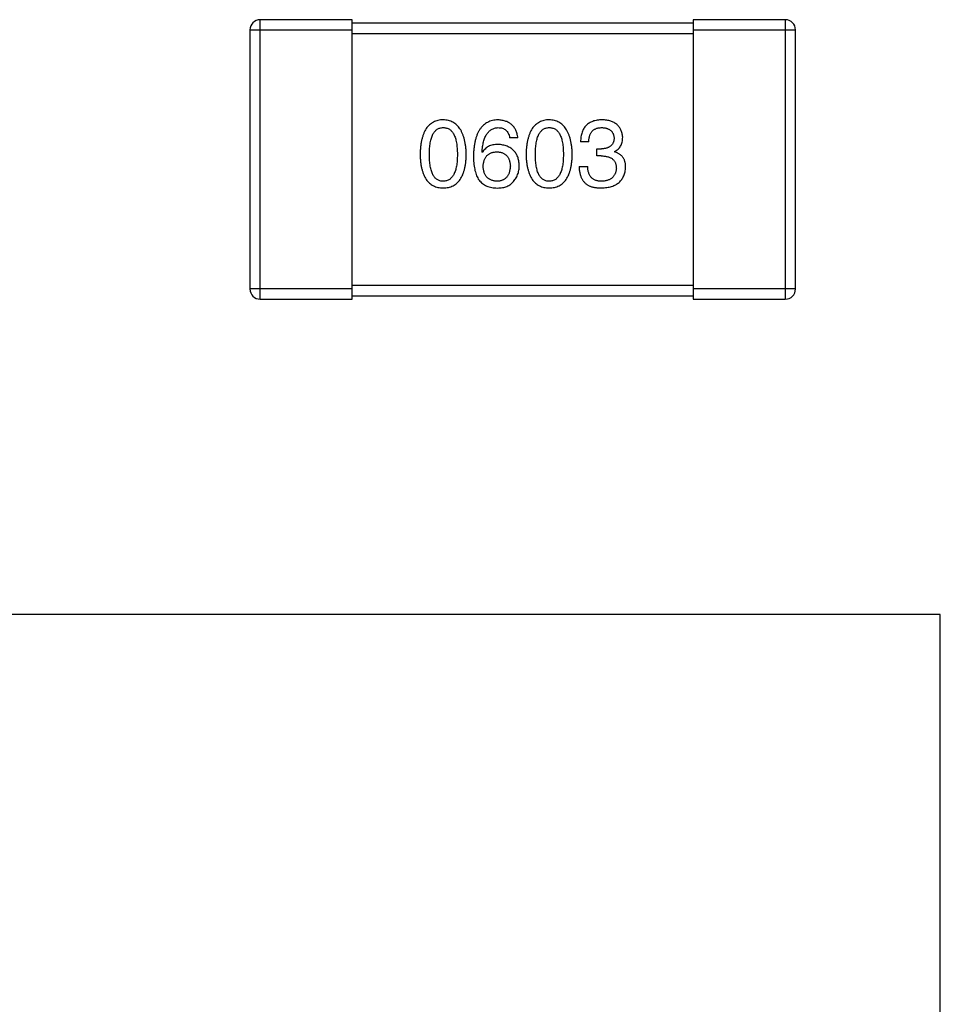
# Model space of a CAD drawing. Header units: millimetres. Extents: x 134 to 283, y 142 to 332.
# Tile 103 of 145: x 159.86 to 162.56, y 281.15 to 284.04. Entities that reach past the tile are written whole.
import ezdxf

# ---------------------------------------------------------------- set-up
doc = ezdxf.new("R2010")
doc.units = ezdxf.units.MM
doc.header["$LTSCALE"] = 0.1
doc.layers.get('0').update_dxf_attribs({"linetype": 'CONTINUOUS'})

msp = doc.modelspace()

# ---------------------------------------------------------------- linework, layer by layer
at = {"color": 7, "linetype": 'Continuous'}
for p, q in [((160.5649, 283.2238), (160.5649, 284.0438)), ((160.8349, 284.0438), (160.5649, 284.0438)), ((160.8349, 283.2238), (160.8349, 284.0438)), ((161.8349, 284.0438), (161.8349, 283.2238)), ((162.1049, 284.0438), (161.8349, 284.0438)), ((162.1049, 284.0438), (162.1049, 283.2238)), ((160.5349, 284.0138), (160.5349, 283.2538)), ((160.5349, 284.0138), (160.8349, 284.0138)), ((161.8349, 284.0338), (160.8349, 284.0338)), ((161.8349, 284.0138), (162.1349, 284.0138)), ((162.1349, 283.2538), (162.1349, 284.0138)), ((160.8349, 284.0038), (161.8349, 284.0038)), ((161.3204, 283.6976), (161.2964, 283.6976)), ((161.5285, 283.6856), (161.5045, 283.6856)), ((161.5526, 283.6441), (161.5526, 283.6648)), ((161.5526, 283.6648), (161.5657, 283.6648)), ((161.2166, 283.6539), (161.2155, 283.655)), ((161.5646, 283.6441), (161.5526, 283.6441)), ((161.604, 283.6572), (161.604, 283.6561)), ((161.5001, 283.6135), (161.5253, 283.6135)), ((161.8349, 283.2638), (160.8349, 283.2638)), ((160.8349, 283.2538), (160.5349, 283.2538)), ((160.8349, 283.2338), (161.8349, 283.2338)), ((162.1349, 283.2538), (161.8349, 283.2538)), ((160.5649, 283.2238), (160.8349, 283.2238)), ((161.8349, 283.2238), (162.1049, 283.2238)), ((162.5595, 282.2989), (157.1595, 282.2989)), ((162.5595, 276.3989), (162.5595, 282.2989))]:
    msp.add_line(p, q, dxfattribs=at)
for centre, start, end in [((160.5649, 284.0138), 90, 180), ((162.1049, 284.0138), 0, 90), ((160.5649, 283.2538), 180, 270), ((162.1049, 283.2538), 270, 0)]:
    msp.add_arc(centre, 0.03, start, end, dxfattribs=at)
for points, knots in [([(161.1016, 283.7501), (161.0989, 283.75), (161.0938, 283.7497), (161.0862, 283.7484), (161.0793, 283.7463), (161.0727, 283.7435), (161.0667, 283.7398), (161.0612, 283.7353), (161.0562, 283.7301), (161.0517, 283.7241), (161.0477, 283.7173), (161.0442, 283.7097), (161.0412, 283.7014), (161.0387, 283.6923), (161.0367, 283.6824), (161.0353, 283.6718), (161.0342, 283.6604), (161.034, 283.6525), (161.0338, 283.6484)], [0, 0, 0, 0, 0.057911, 0.113262, 0.165956, 0.217443, 0.268511, 0.319665, 0.372, 0.426129, 0.483365, 0.543779, 0.607756, 0.676562, 0.749704, 0.827713, 0.911177, 1, 1, 1, 1]), ([(161.1693, 283.6484), (161.1692, 283.6525), (161.1688, 283.6603), (161.1677, 283.6716), (161.1661, 283.6821), (161.164, 283.6919), (161.1615, 283.701), (161.1585, 283.7092), (161.155, 283.7168), (161.1509, 283.7236), (161.1464, 283.7296), (161.1415, 283.7349), (161.136, 283.7393), (161.1301, 283.7431), (161.1236, 283.746), (161.1167, 283.7482), (161.1093, 283.7496), (161.1042, 283.7499), (161.1016, 283.7501)], [0, 0, 0, 0, 0.088475, 0.171606, 0.249595, 0.322626, 0.391327, 0.455765, 0.516374, 0.573675, 0.628522, 0.681161, 0.732559, 0.783563, 0.83504, 0.887639, 0.942585, 1, 1, 1, 1]), ([(161.2625, 283.7501), (161.2597, 283.7499), (161.2541, 283.7496), (161.2461, 283.7481), (161.2387, 283.7458), (161.2317, 283.7428), (161.2253, 283.7389), (161.2194, 283.7342), (161.2141, 283.7288), (161.2093, 283.7224), (161.205, 283.7154), (161.2013, 283.7075), (161.1981, 283.6989), (161.1955, 283.6895), (161.1934, 283.6792), (161.1919, 283.6682), (161.1907, 283.6564), (161.1905, 283.6483), (161.1904, 283.6441)], [0, 0, 0, 0, 0.058957, 0.115262, 0.16907, 0.221312, 0.273147, 0.324961, 0.377649, 0.432026, 0.488925, 0.549039, 0.612912, 0.680653, 0.753056, 0.830314, 0.912483, 1, 1, 1, 1]), ([(161.3204, 283.6976), (161.3202, 283.6996), (161.3197, 283.7035), (161.3184, 283.7091), (161.3168, 283.7144), (161.3148, 283.7193), (161.3125, 283.7239), (161.3098, 283.7281), (161.3067, 283.7319), (161.3033, 283.7354), (161.2994, 283.7385), (161.2952, 283.7413), (161.2907, 283.7437), (161.2857, 283.7457), (161.2804, 283.7473), (161.2748, 283.7486), (161.2688, 283.7496), (161.2646, 283.7499), (161.2625, 283.7501)], [0, 0, 0, 0, 0.06947, 0.136096, 0.199592, 0.260665, 0.319672, 0.377156, 0.433415, 0.489984, 0.546535, 0.604276, 0.663499, 0.725182, 0.788953, 0.855683, 0.926216, 1, 1, 1, 1]), ([(161.4125, 283.7501), (161.4098, 283.75), (161.4046, 283.7497), (161.3971, 283.7484), (161.3901, 283.7463), (161.3836, 283.7435), (161.3776, 283.7398), (161.372, 283.7353), (161.367, 283.7301), (161.3626, 283.7241), (161.3585, 283.7173), (161.3551, 283.7097), (161.3521, 283.7014), (161.3496, 283.6923), (161.3476, 283.6824), (161.3461, 283.6718), (161.3451, 283.6604), (161.3448, 283.6525), (161.3447, 283.6484)], [0, 0, 0, 0, 0.057911, 0.113262, 0.165956, 0.217443, 0.268511, 0.319665, 0.372, 0.426129, 0.483365, 0.543779, 0.607756, 0.676562, 0.749704, 0.827713, 0.911177, 1, 1, 1, 1]), ([(161.4802, 283.6484), (161.48, 283.6525), (161.4797, 283.6603), (161.4786, 283.6716), (161.4769, 283.6821), (161.4749, 283.6919), (161.4724, 283.701), (161.4693, 283.7092), (161.4658, 283.7168), (161.4618, 283.7236), (161.4573, 283.7296), (161.4524, 283.7349), (161.4469, 283.7393), (161.4409, 283.7431), (161.4345, 283.746), (161.4276, 283.7482), (161.4202, 283.7496), (161.4151, 283.7499), (161.4125, 283.7501)], [0, 0, 0, 0, 0.088475, 0.171606, 0.249595, 0.322626, 0.391327, 0.455765, 0.516374, 0.573675, 0.628522, 0.681161, 0.732559, 0.783563, 0.83504, 0.887639, 0.942585, 1, 1, 1, 1]), ([(161.5679, 283.7501), (161.5654, 283.75), (161.5605, 283.7499), (161.5534, 283.7489), (161.5468, 283.7476), (161.5406, 283.7457), (161.5349, 283.7435), (161.5298, 283.7406), (161.525, 283.7373), (161.5208, 283.7335), (161.517, 283.7292), (161.5138, 283.7244), (161.5111, 283.7191), (161.5087, 283.7133), (161.5069, 283.7071), (161.5056, 283.7004), (161.5047, 283.6931), (161.5046, 283.6882), (161.5045, 283.6856)], [0, 0, 0, 0, 0.073232, 0.142595, 0.207997, 0.270074, 0.329156, 0.386529, 0.441846, 0.496976, 0.551877, 0.607941, 0.665637, 0.725446, 0.788542, 0.855101, 0.925196, 1, 1, 1, 1]), ([(161.628, 283.6987), (161.6278, 283.7007), (161.6275, 283.7046), (161.6264, 283.7102), (161.625, 283.7155), (161.6231, 283.7204), (161.6208, 283.7249), (161.6181, 283.729), (161.6149, 283.7328), (161.6114, 283.7362), (161.6074, 283.7393), (161.6029, 283.7419), (161.5981, 283.7443), (161.5929, 283.7461), (161.5872, 283.7477), (161.5811, 283.7489), (161.5747, 283.7497), (161.5702, 283.75), (161.5679, 283.7501)], [0, 0, 0, 0, 0.067521, 0.132139, 0.193339, 0.252064, 0.309083, 0.364848, 0.420021, 0.475612, 0.532002, 0.589602, 0.649896, 0.712634, 0.778603, 0.848416, 0.922155, 1, 1, 1, 1]), ([(161.0612, 283.6484), (161.0612, 283.6516), (161.0612, 283.6578), (161.0617, 283.6667), (161.0625, 283.675), (161.0635, 283.6827), (161.065, 283.6898), (161.0667, 283.6963), (161.0687, 283.7021), (161.0711, 283.7074), (161.0738, 283.712), (161.0768, 283.7161), (161.0802, 283.7195), (161.0838, 283.7223), (161.0878, 283.7245), (161.0921, 283.726), (161.0968, 283.7269), (161.1, 283.7271), (161.1016, 283.7271)], [0, 0, 0, 0, 0.096452, 0.187278, 0.271765, 0.350519, 0.423437, 0.491321, 0.554011, 0.612224, 0.666281, 0.717003, 0.764884, 0.811423, 0.856783, 0.902993, 0.950236, 1, 1, 1, 1]), ([(161.1016, 283.7271), (161.1033, 283.7271), (161.1065, 283.7269), (161.1113, 283.726), (161.1157, 283.7245), (161.1199, 283.7223), (161.1236, 283.7195), (161.127, 283.7161), (161.1301, 283.712), (161.1329, 283.7074), (161.1353, 283.7021), (161.1374, 283.6963), (161.1392, 283.6898), (161.1406, 283.6827), (161.1417, 283.675), (161.1425, 283.6667), (161.143, 283.6578), (161.1431, 283.6516), (161.1431, 283.6484)], [0, 0, 0, 0, 0.050604, 0.098688, 0.145699, 0.191791, 0.238625, 0.286717, 0.337546, 0.391814, 0.449755, 0.512106, 0.579685, 0.652048, 0.730262, 0.814146, 0.904281, 1, 1, 1, 1]), ([(161.2155, 283.655), (161.2157, 283.6578), (161.2161, 283.6633), (161.2171, 283.6713), (161.2184, 283.6787), (161.22, 283.6856), (161.2218, 283.692), (161.224, 283.6979), (161.2265, 283.7032), (161.2293, 283.708), (161.2324, 283.7122), (161.2358, 283.716), (161.2395, 283.7192), (161.2435, 283.7218), (161.2478, 283.7241), (161.2525, 283.7256), (161.2574, 283.7268), (161.2608, 283.727), (161.2625, 283.7271)], [0, 0, 0, 0, 0.089218, 0.173709, 0.252753, 0.326963, 0.397099, 0.462534, 0.524018, 0.582178, 0.637235, 0.689955, 0.741228, 0.791618, 0.841661, 0.892925, 0.945259, 1, 1, 1, 1]), ([(161.2625, 283.7271), (161.2647, 283.7271), (161.2691, 283.7269), (161.2752, 283.7255), (161.2806, 283.7232), (161.2853, 283.7199), (161.2892, 283.7156), (161.2924, 283.7105), (161.2949, 283.7044), (161.2959, 283.7), (161.2964, 283.6976)], [0, 0, 0, 0, 0.136586, 0.261496, 0.378089, 0.490612, 0.605522, 0.725767, 0.8561, 1, 1, 1, 1]), ([(161.372, 283.6484), (161.372, 283.6516), (161.3721, 283.6578), (161.3726, 283.6667), (161.3734, 283.675), (161.3744, 283.6827), (161.3759, 283.6898), (161.3775, 283.6963), (161.3796, 283.7021), (161.382, 283.7074), (161.3847, 283.712), (161.3877, 283.7161), (161.391, 283.7195), (161.3947, 283.7223), (161.3987, 283.7245), (161.403, 283.726), (161.4076, 283.7269), (161.4108, 283.7271), (161.4125, 283.7271)], [0, 0, 0, 0, 0.096452, 0.187278, 0.271765, 0.350519, 0.423437, 0.491321, 0.554011, 0.612224, 0.666281, 0.717003, 0.764884, 0.811423, 0.856783, 0.902993, 0.950236, 1, 1, 1, 1]), ([(161.4125, 283.7271), (161.4141, 283.7271), (161.4174, 283.7269), (161.4222, 283.726), (161.4266, 283.7245), (161.4307, 283.7223), (161.4345, 283.7195), (161.4379, 283.7161), (161.441, 283.712), (161.4438, 283.7074), (161.4462, 283.7021), (161.4483, 283.6963), (161.45, 283.6898), (161.4515, 283.6827), (161.4526, 283.675), (161.4534, 283.6667), (161.4539, 283.6578), (161.454, 283.6516), (161.454, 283.6484)], [0, 0, 0, 0, 0.050604, 0.098688, 0.145699, 0.191791, 0.238625, 0.286717, 0.337546, 0.391814, 0.449755, 0.512106, 0.579685, 0.652048, 0.730262, 0.814146, 0.904281, 1, 1, 1, 1]), ([(161.5285, 283.6856), (161.5286, 283.6873), (161.5288, 283.6905), (161.5293, 283.6952), (161.5301, 283.6997), (161.5313, 283.7037), (161.5327, 283.7075), (161.5344, 283.7109), (161.5363, 283.714), (161.5386, 283.7168), (161.5411, 283.7193), (161.544, 283.7214), (161.5471, 283.7232), (161.5505, 283.7246), (161.5542, 283.7258), (161.5581, 283.7266), (161.5624, 283.727), (161.5653, 283.7271), (161.5668, 283.7271)], [0, 0, 0, 0, 0.078134, 0.15164, 0.221358, 0.286689, 0.348614, 0.407697, 0.464247, 0.520153, 0.574432, 0.629291, 0.684538, 0.742032, 0.801329, 0.863637, 0.930123, 1, 1, 1, 1]), ([(161.5668, 283.7271), (161.5682, 283.7271), (161.5708, 283.727), (161.5747, 283.7265), (161.5783, 283.7258), (161.5817, 283.7249), (161.5849, 283.7238), (161.5878, 283.7224), (161.5904, 283.7208), (161.5928, 283.719), (161.5949, 283.717), (161.5968, 283.7147), (161.5985, 283.7122), (161.5998, 283.7095), (161.601, 283.7066), (161.6019, 283.7034), (161.6025, 283.7), (161.6027, 283.6977), (161.6029, 283.6965)], [0, 0, 0, 0, 0.078051, 0.151197, 0.220412, 0.286742, 0.34933, 0.409464, 0.467368, 0.52298, 0.578639, 0.633998, 0.690142, 0.746855, 0.805868, 0.867776, 0.932345, 1, 1, 1, 1]), ([(161.6029, 283.6965), (161.6028, 283.6953), (161.6026, 283.6929), (161.6021, 283.6894), (161.6013, 283.6861), (161.6002, 283.6831), (161.5988, 283.6803), (161.5972, 283.6777), (161.5953, 283.6754), (161.5931, 283.6732), (161.5906, 283.6714), (161.5878, 283.6697), (161.5848, 283.6683), (161.5815, 283.6672), (161.5779, 283.6662), (161.5741, 283.6655), (161.57, 283.665), (161.5672, 283.6649), (161.5657, 283.6648)], [0, 0, 0, 0, 0.067741, 0.131599, 0.192143, 0.249977, 0.306453, 0.361639, 0.416449, 0.471489, 0.527582, 0.584873, 0.644974, 0.70814, 0.77492, 0.845909, 0.920585, 1, 1, 1, 1]), ([(161.604, 283.6572), (161.6059, 283.6581), (161.6096, 283.66), (161.6146, 283.6637), (161.6187, 283.6681), (161.6222, 283.673), (161.6248, 283.6786), (161.6267, 283.6847), (161.6278, 283.6915), (161.6279, 283.6963), (161.628, 283.6987)], [0, 0, 0, 0, 0.125227, 0.244792, 0.361427, 0.478215, 0.59667, 0.722058, 0.856314, 1, 1, 1, 1]), ([(161.2625, 283.678), (161.2599, 283.6779), (161.2548, 283.6778), (161.2474, 283.6766), (161.2407, 283.6747), (161.2346, 283.6721), (161.2291, 283.6687), (161.2242, 283.6645), (161.22, 283.6596), (161.2177, 283.6558), (161.2166, 283.6539)], [0, 0, 0, 0, 0.144617, 0.279572, 0.40596, 0.526097, 0.64389, 0.760003, 0.877724, 1, 1, 1, 1]), ([(161.3248, 283.6157), (161.3247, 283.618), (161.3244, 283.6226), (161.3234, 283.6292), (161.322, 283.6354), (161.3202, 283.6412), (161.3179, 283.6466), (161.3151, 283.6516), (161.3119, 283.6562), (161.3082, 283.6603), (161.304, 283.6639), (161.2995, 283.6673), (161.2944, 283.6701), (161.2889, 283.6725), (161.2829, 283.6746), (161.2765, 283.6761), (161.2697, 283.6773), (161.2649, 283.6777), (161.2625, 283.678)], [0, 0, 0, 0, 0.071527, 0.139094, 0.20346, 0.264939, 0.323904, 0.381383, 0.437591, 0.493343, 0.549401, 0.606085, 0.664838, 0.725424, 0.788712, 0.855452, 0.925772, 1, 1, 1, 1]), ([(161.0338, 283.6484), (161.034, 283.6445), (161.0342, 283.6369), (161.0353, 283.6258), (161.0367, 283.6155), (161.0387, 283.606), (161.0412, 283.5972), (161.0442, 283.5891), (161.0477, 283.5818), (161.0517, 283.5752), (161.0562, 283.5694), (161.0612, 283.5643), (161.0667, 283.56), (161.0727, 283.5565), (161.0793, 283.5537), (161.0863, 283.5517), (161.0938, 283.5504), (161.0989, 283.5502), (161.1016, 283.5501)], [0, 0, 0, 0, 0.087693, 0.170223, 0.247496, 0.319826, 0.387768, 0.451403, 0.511459, 0.568358, 0.622671, 0.675251, 0.726739, 0.778422, 0.830759, 0.884394, 0.940865, 1, 1, 1, 1]), ([(161.1016, 283.5698), (161.1, 283.5698), (161.0968, 283.5699), (161.0921, 283.5709), (161.0878, 283.5724), (161.0838, 283.5746), (161.0801, 283.5774), (161.0768, 283.5808), (161.0738, 283.5849), (161.0711, 283.5895), (161.0687, 283.5948), (161.0667, 283.6006), (161.065, 283.6071), (161.0635, 283.6142), (161.0625, 283.6219), (161.0617, 283.6302), (161.0612, 283.6391), (161.0612, 283.6453), (161.0612, 283.6484)], [0, 0, 0, 0, 0.049766, 0.097012, 0.143225, 0.188786, 0.235079, 0.282962, 0.333687, 0.387747, 0.445963, 0.508657, 0.576545, 0.649868, 0.72822, 0.812712, 0.903543, 1, 1, 1, 1]), ([(161.1016, 283.5501), (161.1042, 283.5502), (161.1094, 283.5504), (161.1169, 283.5517), (161.1239, 283.5537), (161.1305, 283.5565), (161.1365, 283.56), (161.142, 283.5643), (161.147, 283.5694), (161.1515, 283.5752), (161.1555, 283.5818), (161.159, 283.5891), (161.162, 283.5972), (161.1644, 283.606), (161.1665, 283.6155), (161.1679, 283.6258), (161.1689, 283.6369), (161.1692, 283.6445), (161.1693, 283.6484)], [0, 0, 0, 0, 0.059134, 0.115603, 0.169236, 0.221572, 0.273254, 0.32474, 0.377319, 0.431815, 0.488555, 0.548609, 0.612242, 0.680182, 0.75251, 0.829782, 0.91231, 1, 1, 1, 1]), ([(161.1431, 283.6484), (161.1431, 283.6453), (161.143, 283.6392), (161.1425, 283.6304), (161.1417, 283.6222), (161.1406, 283.6146), (161.1392, 283.6076), (161.1374, 283.6011), (161.1353, 283.5953), (161.1329, 283.59), (161.1301, 283.5854), (161.127, 283.5813), (161.1236, 283.5778), (161.1198, 283.575), (161.1157, 283.5728), (161.1113, 283.5711), (161.1065, 283.5701), (161.1033, 283.5699), (161.1016, 283.5698)], [0, 0, 0, 0, 0.094834, 0.184067, 0.267029, 0.344713, 0.417334, 0.484367, 0.546941, 0.604717, 0.65953, 0.710539, 0.759381, 0.806382, 0.853027, 0.900623, 0.949121, 1, 1, 1, 1]), ([(161.1904, 283.6441), (161.1904, 283.6405), (161.1904, 283.6336), (161.1912, 283.6236), (161.1922, 283.6142), (161.1938, 283.6054), (161.1958, 283.5972), (161.1982, 283.5896), (161.2011, 283.5827), (161.2034, 283.5784), (161.2046, 283.5763)], [0, 0, 0, 0, 0.151498, 0.29521, 0.430242, 0.557137, 0.677306, 0.790845, 0.898111, 1, 1, 1, 1]), ([(161.2188, 283.6135), (161.2189, 283.6151), (161.2191, 283.6184), (161.2198, 283.6232), (161.2208, 283.6276), (161.222, 283.6317), (161.2236, 283.6355), (161.2254, 283.6389), (161.2275, 283.6421), (161.2299, 283.6449), (161.2326, 283.6475), (161.2356, 283.6496), (161.2388, 283.6516), (161.2424, 283.6531), (161.2462, 283.6544), (161.2503, 283.6553), (161.2546, 283.6559), (161.2577, 283.656), (161.2592, 283.6561)], [0, 0, 0, 0, 0.076072, 0.148369, 0.216753, 0.281358, 0.342792, 0.401604, 0.458929, 0.514444, 0.569818, 0.625343, 0.681554, 0.739608, 0.800134, 0.863477, 0.929547, 1, 1, 1, 1]), ([(161.2592, 283.6561), (161.2607, 283.656), (161.2636, 283.6559), (161.2679, 283.6553), (161.2719, 283.6544), (161.2756, 283.6532), (161.279, 283.6516), (161.2822, 283.6498), (161.2851, 283.6476), (161.2877, 283.6452), (161.29, 283.6424), (161.2921, 283.6394), (161.2938, 283.636), (161.2954, 283.6323), (161.2965, 283.6283), (161.2975, 283.624), (161.2982, 283.6194), (161.2984, 283.6162), (161.2986, 283.6146)], [0, 0, 0, 0, 0.069884, 0.136529, 0.199638, 0.259844, 0.317774, 0.374356, 0.430026, 0.485148, 0.5409, 0.597889, 0.657472, 0.718614, 0.783613, 0.85129, 0.923712, 1, 1, 1, 1]), ([(161.3447, 283.6484), (161.3448, 283.6445), (161.3451, 283.6369), (161.3461, 283.6258), (161.3476, 283.6155), (161.3496, 283.606), (161.3521, 283.5972), (161.3551, 283.5891), (161.3585, 283.5818), (161.3626, 283.5752), (161.367, 283.5694), (161.372, 283.5643), (161.3776, 283.56), (161.3836, 283.5565), (161.3901, 283.5537), (161.3971, 283.5517), (161.4046, 283.5504), (161.4098, 283.5502), (161.4125, 283.5501)], [0, 0, 0, 0, 0.087693, 0.170223, 0.247496, 0.319826, 0.387768, 0.451403, 0.511459, 0.568358, 0.622671, 0.675251, 0.726739, 0.778422, 0.830759, 0.884394, 0.940865, 1, 1, 1, 1]), ([(161.4125, 283.5698), (161.4108, 283.5698), (161.4076, 283.5699), (161.403, 283.5709), (161.3987, 283.5724), (161.3947, 283.5746), (161.391, 283.5774), (161.3877, 283.5808), (161.3847, 283.5849), (161.382, 283.5895), (161.3796, 283.5948), (161.3775, 283.6006), (161.3759, 283.6071), (161.3744, 283.6142), (161.3733, 283.6219), (161.3726, 283.6302), (161.3721, 283.6391), (161.372, 283.6453), (161.372, 283.6484)], [0, 0, 0, 0, 0.049766, 0.097012, 0.143225, 0.188786, 0.235079, 0.282962, 0.333687, 0.387747, 0.445963, 0.508657, 0.576545, 0.649868, 0.72822, 0.812712, 0.903543, 1, 1, 1, 1]), ([(161.4125, 283.5501), (161.4151, 283.5502), (161.4203, 283.5504), (161.4278, 283.5517), (161.4348, 283.5537), (161.4413, 283.5565), (161.4473, 283.56), (161.4529, 283.5643), (161.4579, 283.5694), (161.4624, 283.5752), (161.4664, 283.5818), (161.4698, 283.5891), (161.4728, 283.5972), (161.4753, 283.606), (161.4773, 283.6155), (161.4788, 283.6258), (161.4798, 283.6369), (161.4801, 283.6445), (161.4802, 283.6484)], [0, 0, 0, 0, 0.059134, 0.115603, 0.169236, 0.221572, 0.273254, 0.32474, 0.377319, 0.431815, 0.488555, 0.548609, 0.612242, 0.680182, 0.75251, 0.829782, 0.91231, 1, 1, 1, 1]), ([(161.454, 283.6484), (161.454, 283.6453), (161.4539, 283.6392), (161.4534, 283.6304), (161.4526, 283.6222), (161.4515, 283.6146), (161.4501, 283.6076), (161.4483, 283.6011), (161.4462, 283.5953), (161.4438, 283.59), (161.441, 283.5854), (161.4379, 283.5813), (161.4345, 283.5778), (161.4307, 283.575), (161.4266, 283.5728), (161.4222, 283.5711), (161.4174, 283.5701), (161.4141, 283.5699), (161.4125, 283.5698)], [0, 0, 0, 0, 0.094834, 0.184067, 0.267029, 0.344713, 0.417334, 0.484367, 0.546941, 0.604717, 0.65953, 0.710539, 0.759381, 0.806382, 0.853027, 0.900623, 0.949121, 1, 1, 1, 1]), ([(161.5646, 283.6441), (161.5664, 283.6441), (161.5699, 283.644), (161.575, 283.6435), (161.5797, 283.6429), (161.5841, 283.6419), (161.5882, 283.6406), (161.5919, 283.6391), (161.5952, 283.6372), (161.5982, 283.6351), (161.6009, 283.6327), (161.6032, 283.63), (161.6051, 283.6271), (161.6067, 283.6238), (161.6079, 283.6202), (161.6088, 283.6164), (161.6093, 283.6123), (161.6094, 283.6095), (161.6094, 283.608)], [0, 0, 0, 0, 0.082495, 0.159728, 0.232496, 0.300725, 0.365163, 0.425859, 0.483728, 0.538892, 0.592921, 0.646195, 0.699968, 0.754746, 0.811387, 0.870806, 0.933482, 1, 1, 1, 1]), ([(161.6367, 283.6113), (161.6367, 283.6127), (161.6367, 283.6155), (161.6362, 283.6196), (161.6357, 283.6235), (161.6347, 283.6272), (161.6336, 283.6307), (161.6322, 283.634), (161.6305, 283.6371), (161.6286, 283.64), (161.6264, 283.6427), (161.624, 283.6452), (161.6212, 283.6475), (161.6183, 283.6497), (161.6151, 283.6516), (161.6116, 283.6533), (161.6079, 283.6548), (161.6053, 283.6557), (161.604, 283.6561)], [0, 0, 0, 0, 0.071215, 0.138707, 0.20396, 0.266995, 0.327734, 0.387609, 0.445602, 0.503345, 0.561136, 0.618597, 0.677672, 0.738255, 0.799989, 0.863961, 0.930555, 1, 1, 1, 1]), ([(161.2603, 283.5698), (161.2587, 283.5698), (161.2556, 283.5699), (161.2511, 283.5706), (161.2469, 283.5715), (161.243, 283.5728), (161.2393, 283.5744), (161.236, 283.5764), (161.2329, 283.5786), (161.2302, 283.5812), (161.2277, 283.5841), (161.2256, 283.5874), (161.2236, 283.5909), (161.2221, 283.5948), (161.2208, 283.599), (161.2198, 283.6035), (161.2191, 283.6084), (161.2189, 283.6117), (161.2188, 283.6135)], [0, 0, 0, 0, 0.070403, 0.137196, 0.200053, 0.260887, 0.31876, 0.37535, 0.430743, 0.485927, 0.541678, 0.598832, 0.657726, 0.719441, 0.783504, 0.851852, 0.923533, 1, 1, 1, 1]), ([(161.2986, 283.6146), (161.2984, 283.6128), (161.2982, 283.6095), (161.2975, 283.6046), (161.2966, 283.6001), (161.2954, 283.5958), (161.294, 283.5919), (161.2922, 283.5883), (161.2903, 283.585), (161.288, 283.582), (161.2854, 283.5794), (161.2826, 283.577), (161.2795, 283.575), (161.2762, 283.5733), (161.2726, 283.5719), (161.2687, 283.5709), (161.2646, 283.5701), (161.2618, 283.5699), (161.2603, 283.5698)], [0, 0, 0, 0, 0.078863, 0.153308, 0.223539, 0.289857, 0.35341, 0.413572, 0.471721, 0.528235, 0.584279, 0.638781, 0.69466, 0.751251, 0.809198, 0.869697, 0.933318, 1, 1, 1, 1]), ([(161.3051, 283.5665), (161.3067, 283.5682), (161.3098, 283.5716), (161.3138, 283.5772), (161.3172, 283.5831), (161.32, 283.5891), (161.3221, 283.5954), (161.3237, 283.6019), (161.3246, 283.6087), (161.3247, 283.6133), (161.3248, 283.6157)], [0, 0, 0, 0, 0.129393, 0.255335, 0.378531, 0.500878, 0.622934, 0.746191, 0.87096, 1, 1, 1, 1]), ([(161.5001, 283.6135), (161.5002, 283.6117), (161.5003, 283.6082), (161.5008, 283.6031), (161.5015, 283.5982), (161.5023, 283.5936), (161.5034, 283.5892), (161.5047, 283.585), (161.5063, 283.5811), (161.508, 283.5774), (161.5099, 283.574), (161.5121, 283.5707), (161.5145, 283.5678), (161.5171, 283.5651), (161.5199, 283.5626), (161.523, 283.5604), (161.5262, 283.5583), (161.5285, 283.5572), (161.5296, 283.5566)], [0, 0, 0, 0, 0.078937, 0.154495, 0.226898, 0.296844, 0.363348, 0.427781, 0.48946, 0.549586, 0.607902, 0.664733, 0.720805, 0.776157, 0.831175, 0.886736, 0.943094, 1, 1, 1, 1]), ([(161.5668, 283.5698), (161.5652, 283.5698), (161.562, 283.5698), (161.5574, 283.5704), (161.5531, 283.5712), (161.5491, 283.5724), (161.5454, 283.5739), (161.542, 283.5758), (161.5389, 283.5781), (161.5361, 283.5806), (161.5337, 283.5836), (161.5315, 283.5868), (161.5297, 283.5904), (161.5282, 283.5944), (161.527, 283.5987), (161.5261, 283.6033), (161.5255, 283.6083), (161.5253, 283.6117), (161.5253, 283.6135)], [0, 0, 0, 0, 0.071272, 0.13882, 0.201858, 0.262757, 0.320043, 0.376709, 0.431462, 0.486034, 0.541209, 0.597703, 0.65589, 0.717768, 0.782056, 0.850407, 0.92277, 1, 1, 1, 1]), ([(161.5657, 283.5501), (161.5684, 283.5502), (161.5738, 283.5505), (161.5815, 283.5514), (161.5887, 283.5528), (161.5955, 283.5546), (161.6017, 283.5569), (161.6074, 283.5596), (161.6127, 283.5627), (161.6174, 283.5664), (161.6216, 283.5705), (161.6253, 283.575), (161.6285, 283.5799), (161.6312, 283.5854), (161.6334, 283.5912), (161.635, 283.5975), (161.6362, 283.6042), (161.6366, 283.6089), (161.6367, 283.6113)], [0, 0, 0, 0, 0.078078, 0.151942, 0.221594, 0.28726, 0.350176, 0.409768, 0.467648, 0.523784, 0.578904, 0.634014, 0.689819, 0.746826, 0.805875, 0.867063, 0.931764, 1, 1, 1, 1]), ([(161.6094, 283.608), (161.6093, 283.6065), (161.6091, 283.6037), (161.6083, 283.5996), (161.6074, 283.5957), (161.606, 283.5921), (161.6044, 283.5888), (161.6025, 283.5857), (161.6002, 283.5829), (161.5977, 283.5803), (161.5949, 283.5781), (161.5917, 283.5761), (161.5883, 283.5743), (161.5846, 283.5729), (161.5805, 283.5717), (161.5762, 283.5708), (161.5716, 283.5701), (161.5684, 283.5699), (161.5668, 283.5698)], [0, 0, 0, 0, 0.068514, 0.133941, 0.195994, 0.255362, 0.312994, 0.369441, 0.424687, 0.480522, 0.537148, 0.594801, 0.654411, 0.716817, 0.781981, 0.850498, 0.923306, 1, 1, 1, 1]), ([(161.2046, 283.5763), (161.2061, 283.5743), (161.209, 283.5703), (161.2142, 283.5652), (161.2199, 283.5607), (161.2261, 283.5571), (161.2328, 283.5541), (161.2401, 283.552), (161.2478, 283.5505), (161.2532, 283.5502), (161.2559, 283.5501)], [0, 0, 0, 0, 0.125033, 0.246266, 0.36603, 0.485265, 0.606781, 0.732144, 0.862551, 1, 1, 1, 1]), ([(161.2559, 283.5501), (161.2587, 283.55), (161.2641, 283.5499), (161.2719, 283.5506), (161.2791, 283.5517), (161.2856, 283.5535), (161.2915, 283.5558), (161.2967, 283.5588), (161.3013, 283.5622), (161.3039, 283.5651), (161.3051, 283.5665)], [0, 0, 0, 0, 0.156782, 0.301945, 0.436395, 0.561474, 0.678489, 0.78853, 0.894967, 1, 1, 1, 1]), ([(161.5296, 283.5566), (161.5308, 283.5561), (161.5331, 283.555), (161.5369, 283.5537), (161.5409, 283.5526), (161.5453, 283.5517), (161.55, 283.551), (161.5549, 283.5504), (161.5602, 283.5502), (161.5638, 283.5501), (161.5657, 283.5501)], [0, 0, 0, 0, 0.101955, 0.208983, 0.322698, 0.44339, 0.570851, 0.70629, 0.84885, 1, 1, 1, 1])]:
    msp.add_open_spline(points, degree=3, knots=knots, dxfattribs=at)

doc.saveas('drawing.dxf')
